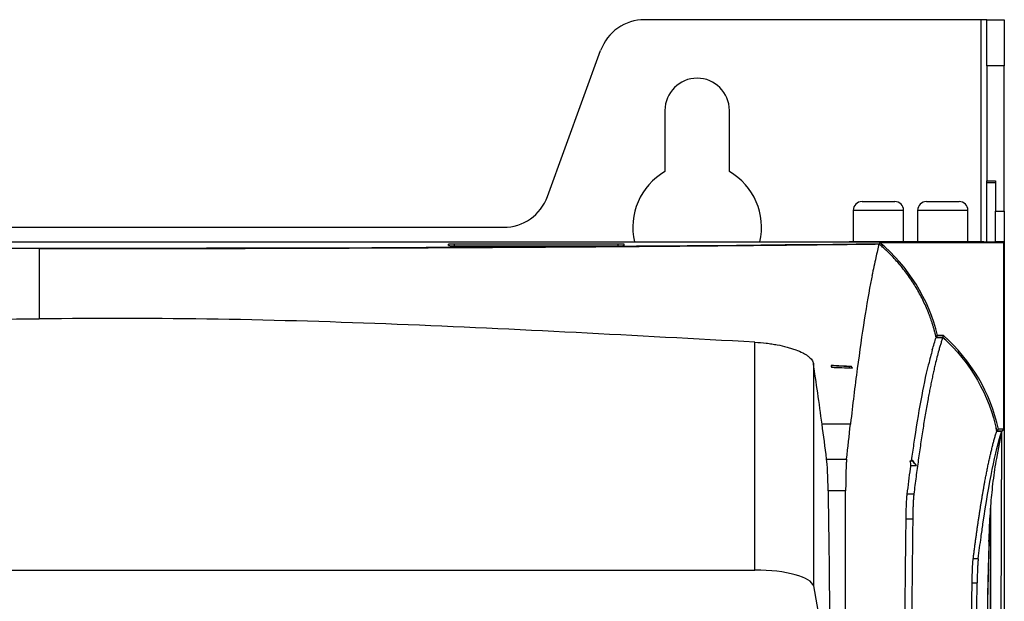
# Model space of a CAD drawing. Header units: millimetres. Extents: x 82 to 1002, y -172 to 1064.
# Tile 108 of 159: x 619 to 703, y 576 to 626. Entities that reach past the tile are written whole.
import ezdxf

# ---------------------------------------------------------------- set-up
doc = ezdxf.new("R2010")
doc.units = ezdxf.units.MM

msp = doc.modelspace()

# ---------------------------------------------------------------- linework, layer by layer
at = {"color": 7, "linetype": 'Continuous', "lineweight": 25}
for p, q in [((701.209, 625.778), (672.47, 625.778)), ((701.709, 625.778), (701.209, 625.778)), ((701.709, 625.778), (703.209, 625.778)), ((701.709, 621.83), (701.709, 625.778)), ((703.209, 625.778), (703.209, 621.83)), ((664.167, 610.66), (668.711, 623.146)), ((701.709, 621.83), (701.709, 611.997)), ((703.209, 621.83), (701.709, 621.83)), ((703.209, 609.41), (703.209, 621.83)), ((674.209, 618.028), (674.209, 612.791)), ((679.709, 612.791), (679.709, 618.028)), ((701.709, 611.997), (702.459, 611.997)), ((701.709, 611.826), (701.709, 611.997)), ((702.459, 611.826), (701.709, 611.826)), ((701.709, 606.778), (701.709, 611.826)), ((702.459, 611.997), (702.459, 609.41)), ((691.053, 610.228), (693.853, 610.228)), ((696.553, 610.228), (699.353, 610.228)), ((690.303, 609.478), (690.303, 606.778)), ((694.603, 606.778), (694.603, 609.478)), ((695.803, 609.478), (695.803, 606.778)), ((700.103, 606.778), (700.103, 609.478)), ((702.459, 609.41), (703.209, 609.41)), ((702.459, 606.778), (702.459, 609.41)), ((703.209, 609.41), (703.209, 606.778)), ((581.009, 608.028), (660.408, 608.028)), ((703.2, 606.77), (538.217, 606.77)), ((552.459, 606.778), (688.959, 606.778)), ((688.959, 606.778), (688.959, 606.77)), ((688.959, 606.778), (689.459, 606.778)), ((689.459, 606.77), (689.459, 606.778)), ((689.459, 606.778), (689.959, 606.778)), ((701.459, 606.778), (689.959, 606.778)), ((692.552, 606.743), (692.505, 606.614)), ((692.552, 606.743), (703.174, 606.743)), ((701.459, 606.778), (701.959, 606.778)), ((701.959, 606.77), (701.959, 606.778)), ((702.459, 606.778), (702.459, 606.77)), ((703.209, 606.778), (702.459, 606.778)), ((703.2, 606.77), (703.174, 606.743)), ((703.174, 598.742), (703.174, 606.743)), ((703.2, 606.77), (703.2, 598.768)), ((703.209, 606.778), (703.209, 282.278)), ((655.709, 606.578), (655.709, 606.464)), ((670.209, 606.586), (656.209, 606.586)), ((656.209, 606.455), (670.209, 606.455)), ((670.709, 606.464), (670.709, 606.578)), ((692.504, 606.613), (692.505, 606.614)), ((697.38, 598.613), (697.947, 598.613)), ((697.387, 598.622), (697.51, 598.777)), ((697.951, 598.622), (697.387, 598.622)), ((698.01, 598.777), (697.51, 598.777)), ((697.951, 598.622), (698.01, 598.777)), ((703.2, 598.768), (703.174, 598.742)), ((703.174, 590.776), (703.174, 598.742)), ((703.2, 598.768), (703.2, 590.767)), ((681.895, 578.723), (681.895, 598.207)), ((686.888, 596.384), (686.888, 577.364)), ((688.43, 596.192), (688.407, 596.216)), ((688.43, 596.192), (688.43, 596.066)), ((690.133, 596.101), (690.142, 596.119)), ((690.058, 591.191), (687.634, 591.191)), ((702.563, 590.596), (702.709, 590.776)), ((703.174, 590.776), (702.709, 590.776)), ((703.174, 590.776), (702.994, 590.596)), ((703.2, 590.767), (702.994, 590.561)), ((703.2, 590.767), (703.2, 497.028)), ((702.556, 590.587), (702.985, 590.587)), ((702.561, 588.272), (702.985, 590.587)), ((702.994, 590.596), (702.563, 590.596)), ((702.736, 509.728), (702.985, 590.587)), ((702.744, 509.641), (702.994, 590.561)), ((702.994, 590.561), (702.994, 590.596)), ((688.027, 588.207), (689.731, 588.207)), ((695.361, 588.03), (695.139, 588.03)), ((695.227, 587.662), (695.697, 587.662)), ((695.386, 588.089), (695.285, 588.089)), ((695.361, 588.03), (695.386, 588.089)), ((689.649, 585.488), (688.15, 585.488)), ((695.476, 585.213), (694.909, 585.213)), ((701.906, 516.228), (702.069, 584.315)), ((701.9, 516.332), (702.061, 583.41)), ((694.816, 583.095), (695.383, 583.095)), ((700.979, 579.693), (700.55, 579.693)), ((558.777, 578.723), (681.895, 578.723)), ((686.888, 577.364), (688.345, 569.397)), ((700.458, 577.626), (700.886, 577.626))]:
    msp.add_line(p, q, dxfattribs=at)
at = {"color": 8, "linetype": 'Continuous', "lineweight": 25}
for p, q in [((701.209, 625.778), (701.209, 606.778)), ((694.603, 609.478), (690.303, 609.478)), ((700.103, 609.478), (695.803, 609.478)), ((689.959, 606.77), (689.959, 606.778)), ((701.459, 606.77), (701.459, 606.778)), ((655.711, 606.464), (655.709, 606.578)), ((656.209, 606.455), (656.209, 606.586)), ((670.209, 606.455), (670.209, 606.586)), ((670.707, 606.464), (670.709, 606.578))]:
    msp.add_line(p, q, dxfattribs=at)
at = {"color": 7, "linetype": 'Continuous', "lineweight": 25, "flags": 128}
for points in [[(692.505, 606.614), (688.546, 606.568), (684.486, 606.524), (680.332, 606.482), (676.091, 606.444), (671.767, 606.408), (667.369, 606.375), (662.901, 606.345), (658.371, 606.319), (653.786, 606.295), (649.152, 606.274), (644.476, 606.257), (639.765, 606.242), (635.025, 606.231), (630.265, 606.223), (625.49, 606.218), (620.709, 606.217), (615.927, 606.218)], [(690.133, 596.101), (689.921, 596.112), (689.708, 596.124), (689.495, 596.135), (689.282, 596.146), (689.069, 596.158), (688.856, 596.169), (688.643, 596.18), (688.43, 596.192)]]:
    msp.add_lwpolyline(points, dxfattribs=at)
at = {"color": 7, "linetype": 'Continuous', "lineweight": 25}
for centre, radius, start, end in [((672.47, 621.778), 4, 90, 160), ((676.959, 618.028), 2.75, 0, 180), ((676.959, 608.028), 5.5, 120, 193.13656), ((676.959, 608.028), 5.5, 346.86344, 60), ((660.408, 612.028), 4, 270, 340), ((691.053, 609.478), 0.75, 90, 180), ((693.853, 609.478), 0.75, 0, 90), ((696.553, 609.478), 0.75, 90, 180), ((699.353, 609.478), 0.75, 0, 90), ((682.935, 595.232), 15, 13.6708, 50.12368), ((688.059, 587.553), 15, 12.40657, 48.44004)]:
    msp.add_arc(centre, radius, start, end, dxfattribs=at)
for centre, major_axis, ratio, start_param, end_param in [((682.935, 595.278), (0, 14.834), 0.999995, 5.559428, 5.582045), ((682.935, 595.278), (0, 14.834), 0.999995, 4.939776, 4.960713), ((688.059, 587.599), (0, 14.811), 0.999995, 5.52644, 5.551812), ((682.012, 311.023), (0, 300), 0.052408, 5.890664, 5.917543), ((688.059, 587.599), (0, 14.811), 0.999995, 4.916155, 4.936651), ((687.946, 584.511), (0, 4), 0.052408, 4.958981, 5.890664), ((681.895, 577.289), (5, 0), 0.286745, 0.05236, 1.570796)]:
    msp.add_ellipse(centre, major_axis=major_axis, ratio=ratio, start_param=start_param, end_param=end_param, dxfattribs=at)
for points in [[(620.709, 606.208), (595.017, 606.208), (569.948, 606.346), (548.916, 606.604)], [(620.709, 606.208), (620.709, 604.293), (620.709, 602.289), (620.709, 600.192)], [(692.501, 606.604), (692.41, 606.232), (692.318, 605.847), (692.227, 605.441)], [(692.227, 605.441), (692.118, 604.955), (692.008, 604.437), (691.899, 603.886)], [(697.053, 597.543), (697.162, 597.927), (697.271, 598.27), (697.38, 598.613)], [(697.947, 598.613), (700.314, 596.49), (701.929, 593.678), (702.556, 590.587)], [(697.053, 597.544), (696.948, 597.161), (696.84, 596.746), (696.733, 596.299)], [(697.607, 597.495), (697.505, 597.126), (697.402, 596.727), (697.301, 596.299)], [(690.142, 596.119), (689.564, 596.152), (688.985, 596.184), (688.407, 596.216)], [(688.407, 596.216), (688.415, 596.166), (688.423, 596.116), (688.43, 596.066)], [(688.43, 596.066), (689.032, 596.042), (689.633, 596.019), (690.234, 595.996)], [(690.234, 595.996), (690.201, 596.031), (690.167, 596.066), (690.133, 596.101)], [(690.234, 595.996), (690.204, 596.037), (690.173, 596.078), (690.142, 596.119)], [(689.731, 588.207), (689.84, 589.235), (689.949, 590.23), (690.058, 591.191)], [(695.285, 588.089), (695.237, 588.069), (695.188, 588.05), (695.139, 588.03)], [(695.139, 588.03), (695.169, 587.908), (695.198, 587.785), (695.227, 587.663)], [(695.697, 587.662), (695.587, 587.786), (695.475, 587.909), (695.361, 588.03)], [(695.697, 587.662), (695.596, 587.806), (695.492, 587.948), (695.386, 588.089)], [(688.15, 585.488), (688.22, 580.148), (688.285, 574.784), (688.345, 569.397)], [(689.649, 556.003), (689.649, 565.926), (689.649, 575.766), (689.649, 585.488)], [(700.372, 509.292), (700.429, 532.33), (700.602, 555.212), (700.886, 577.626)]]:
    msp.add_open_spline(points, degree=3, dxfattribs=at)
for points, knots in [([(620.709, 606.208), (620.966, 606.208), (621.48, 606.208), (622.253, 606.208), (623.025, 606.208), (623.798, 606.209), (624.571, 606.209), (625.345, 606.21), (626.118, 606.21), (626.893, 606.211), (627.667, 606.211), (628.442, 606.212), (629.217, 606.213), (629.993, 606.214), (630.769, 606.215), (631.544, 606.216), (632.32, 606.218), (633.096, 606.219), (633.872, 606.22), (634.647, 606.222), (635.423, 606.224), (636.199, 606.225), (636.974, 606.227), (637.75, 606.229), (638.526, 606.231), (639.301, 606.233), (640.076, 606.235), (640.851, 606.237), (641.626, 606.239), (642.4, 606.242), (643.174, 606.244), (643.948, 606.247), (644.721, 606.249), (645.493, 606.252), (646.265, 606.255), (647.037, 606.258), (647.808, 606.261), (648.579, 606.264), (649.35, 606.267), (650.119, 606.27), (650.888, 606.273), (651.656, 606.277), (652.423, 606.28), (653.19, 606.284), (653.955, 606.287), (654.72, 606.291), (655.484, 606.295), (656.247, 606.299), (657.01, 606.303), (657.771, 606.307), (658.532, 606.311), (659.291, 606.315), (660.049, 606.32), (660.806, 606.324), (661.562, 606.329), (662.317, 606.333), (663.07, 606.338), (663.822, 606.343), (664.573, 606.348), (665.323, 606.352), (666.072, 606.357), (666.819, 606.363), (667.565, 606.368), (668.309, 606.373), (669.052, 606.378), (669.793, 606.384), (670.532, 606.389), (671.27, 606.395), (672.007, 606.401), (672.741, 606.407), (673.474, 606.412), (674.206, 606.418), (674.935, 606.424), (675.663, 606.431), (676.39, 606.437), (677.114, 606.443), (677.836, 606.45), (678.556, 606.456), (679.275, 606.463), (679.991, 606.469), (680.705, 606.476), (681.417, 606.483), (682.127, 606.49), (682.835, 606.497), (683.541, 606.504), (684.244, 606.511), (684.946, 606.518), (685.645, 606.526), (686.342, 606.533), (687.036, 606.541), (687.728, 606.548), (688.417, 606.556), (689.104, 606.564), (689.789, 606.571), (690.471, 606.579), (691.15, 606.587), (691.827, 606.596), (692.276, 606.601), (692.501, 606.604)], [0, 0, 0, 0, 0.010092, 0.020188, 0.03029, 0.040398, 0.050512, 0.060632, 0.070759, 0.080894, 0.091036, 0.101186, 0.111345, 0.121512, 0.131688, 0.141868, 0.152053, 0.162244, 0.172441, 0.182644, 0.192854, 0.203071, 0.213296, 0.223529, 0.233771, 0.244021, 0.25428, 0.264543, 0.274812, 0.285086, 0.295366, 0.305652, 0.315946, 0.326246, 0.336554, 0.346869, 0.357194, 0.367527, 0.377868, 0.388215, 0.398567, 0.408924, 0.419287, 0.429657, 0.440033, 0.450416, 0.460807, 0.471206, 0.481613, 0.492029, 0.502453, 0.512883, 0.523318, 0.533758, 0.544204, 0.554657, 0.565116, 0.575582, 0.586056, 0.596538, 0.607028, 0.617527, 0.628034, 0.638547, 0.649065, 0.659588, 0.670117, 0.680652, 0.691195, 0.701744, 0.712301, 0.722865, 0.733439, 0.744021, 0.754612, 0.765207, 0.775808, 0.786414, 0.797026, 0.807644, 0.818269, 0.828901, 0.839541, 0.85019, 0.860846, 0.871512, 0.882186, 0.892864, 0.903547, 0.914236, 0.924931, 0.935632, 0.94634, 0.957056, 0.967779, 0.97851, 0.989251, 1, 1, 1, 1]), ([(656.209, 606.586), (656.143, 606.586), (656.078, 606.586), (655.957, 606.585), (655.901, 606.585), (655.809, 606.583), (655.772, 606.582), (655.722, 606.58), (655.709, 606.579), (655.709, 606.578)], [0, 0, 0, 0, 0.392699, 0.392699, 0.785398, 0.785398, 1.178097, 1.178097, 1.570796, 1.570796, 1.570796, 1.570796]), ([(655.709, 606.464), (655.709, 606.463), (655.722, 606.462), (655.772, 606.46), (655.809, 606.459), (655.901, 606.457), (655.957, 606.457), (656.078, 606.456), (656.143, 606.455), (656.209, 606.455)], [1.570796, 1.570796, 1.570796, 1.570796, 1.963495, 1.963495, 2.356194, 2.356194, 2.748894, 2.748894, 3.141593, 3.141593, 3.141593, 3.141593]), ([(670.709, 606.578), (670.709, 606.579), (670.696, 606.58), (670.645, 606.582), (670.608, 606.583), (670.516, 606.585), (670.46, 606.585), (670.339, 606.586), (670.274, 606.586), (670.209, 606.586)], [4.712389, 4.712389, 4.712389, 4.712389, 5.105088, 5.105088, 5.497787, 5.497787, 5.890486, 5.890486, 6.283185, 6.283185, 6.283185, 6.283185]), ([(670.209, 606.455), (670.274, 606.455), (670.339, 606.456), (670.46, 606.457), (670.516, 606.457), (670.608, 606.459), (670.645, 606.46), (670.696, 606.462), (670.709, 606.463), (670.709, 606.464)], [3.141593, 3.141593, 3.141593, 3.141593, 3.534292, 3.534292, 3.926991, 3.926991, 4.31969, 4.31969, 4.712389, 4.712389, 4.712389, 4.712389]), ([(697.38, 598.613), (697.36, 598.699), (697.32, 598.87), (697.255, 599.126), (697.185, 599.38), (697.11, 599.633), (697.031, 599.884), (696.947, 600.134), (696.859, 600.383), (696.766, 600.63), (696.628, 600.978), (696.437, 601.423), (696.18, 601.959), (695.901, 602.485), (695.501, 603.171), (695.06, 603.832), (694.579, 604.465), (694.2, 604.926), (693.802, 605.371), (693.432, 605.752), (693.098, 606.075), (692.804, 606.344), (692.602, 606.517), (692.501, 606.604)], [0, 0, 0, 0, 0.027818, 0.055606, 0.083372, 0.111126, 0.138876, 0.166631, 0.1944, 0.222192, 0.250016, 0.312502, 0.375016, 0.437503, 0.500017, 0.624993, 0.687479, 0.749994, 0.81248, 0.874995, 0.916662, 0.95832, 1, 1, 1, 1]), ([(691.901, 603.884), (691.884, 603.801), (691.459, 601.619), (690.938, 598.299), (690.349, 593.691), (690.158, 592.059), (690.063, 591.235), (690.06, 591.212), (690.058, 591.19)], [0.6155199, 0.6155199, 0.6155199, 0.6155199, 0.6231093, 0.8135432, 0.8610103, 0.9060334, 0.9060334, 0.9072946, 0.9072946, 0.9072946, 0.9072946]), ([(558.777, 598.231), (563.933, 598.527), (569.09, 598.793), (579.408, 599.266), (584.568, 599.474), (594.891, 599.821), (600.053, 599.96), (610.38, 600.146), (615.544, 600.192), (620.709, 600.192)], [0, 0, 0, 0, 0.25, 0.25, 0.5, 0.5, 0.75, 0.75, 1, 1, 1, 1]), ([(681.895, 598.207), (676.8, 598.482), (671.705, 598.761), (661.513, 599.284), (656.416, 599.529), (646.218, 599.929), (641.117, 600.084), (630.913, 600.252), (625.811, 600.264), (620.709, 600.192)], [0, 0, 0, 0, 0.25, 0.25, 0.5, 0.5, 0.75, 0.75, 1, 1, 1, 1]), ([(697.947, 598.613), (697.931, 598.563), (697.898, 598.465), (697.849, 598.312), (697.8, 598.155), (697.751, 597.996), (697.703, 597.832), (697.655, 597.666), (697.623, 597.552), (697.607, 597.495)], [0, 0, 0, 0, 0.145542, 0.290189, 0.433941, 0.576799, 0.718761, 0.859828, 1, 1, 1, 1]), ([(681.895, 598.207), (682.224, 598.19), (682.547, 598.162), (683.021, 598.105), (683.178, 598.084), (683.488, 598.037), (683.642, 598.011), (684.089, 597.927), (684.371, 597.864), (684.77, 597.757), (684.9, 597.719), (685.148, 597.641), (685.267, 597.601), (685.605, 597.476), (685.808, 597.388), (686.079, 597.247), (686.163, 597.199), (686.317, 597.103), (686.387, 597.054), (686.578, 596.905), (686.68, 596.803), (686.827, 596.594), (686.872, 596.489), (686.888, 596.384)], [0, 0, 0, 0, 0.125, 0.125, 0.1875, 0.1875, 0.25, 0.25, 0.375, 0.375, 0.4375, 0.4375, 0.5, 0.5, 0.625, 0.625, 0.6875, 0.6875, 0.75, 0.75, 0.875, 0.875, 1, 1, 1, 1]), ([(687.634, 591.19), (687.511, 592.101), (687.387, 593.003), (687.139, 594.737), (687.014, 595.573), (686.888, 596.384)], [0, 0, 0, 0, 0.5, 0.5, 1, 1, 1, 1]), ([(695.285, 588.088), (695.353, 588.573), (695.821, 591.843), (696.307, 594.487), (696.728, 596.276), (696.734, 596.298)], [0.6771705, 0.6771705, 0.6771705, 0.6771705, 0.7092713, 0.8997051, 0.9020887, 0.9020887, 0.9020887, 0.9020887]), ([(697.301, 596.299), (697.284, 596.229), (697.251, 596.09), (697.202, 595.877), (697.154, 595.661), (697.105, 595.442), (697.058, 595.22), (697.01, 594.996), (696.963, 594.77), (696.917, 594.541), (696.87, 594.31), (696.825, 594.077), (696.779, 593.841), (696.734, 593.604), (696.668, 593.249), (696.582, 592.769), (696.474, 592.151), (696.368, 591.518), (696.264, 590.87), (696.161, 590.207), (696.059, 589.531), (695.958, 588.841), (695.859, 588.139), (695.761, 587.425), (695.665, 586.7), (695.57, 585.965), (695.507, 585.463), (695.476, 585.213)], [0, 0, 0, 0, 0.026437, 0.052679, 0.078726, 0.104577, 0.130232, 0.155692, 0.180956, 0.206025, 0.230899, 0.255577, 0.280059, 0.304346, 0.328438, 0.387391, 0.445801, 0.503668, 0.56099, 0.617769, 0.674004, 0.729696, 0.784844, 0.839449, 0.893509, 0.947027, 1, 1, 1, 1]), ([(700.55, 579.693), (700.566, 579.812), (700.596, 580.052), (700.643, 580.407), (700.689, 580.76), (700.736, 581.11), (700.783, 581.456), (700.831, 581.8), (700.879, 582.14), (700.927, 582.477), (700.976, 582.811), (701.025, 583.142), (701.075, 583.468), (701.125, 583.791), (701.175, 584.111), (701.226, 584.426), (701.277, 584.738), (701.328, 585.045), (701.38, 585.348), (701.432, 585.647), (701.484, 585.942), (701.545, 586.276), (701.615, 586.648), (701.693, 587.054), (701.773, 587.453), (701.855, 587.843), (701.938, 588.225), (702.022, 588.597), (702.108, 588.959), (702.195, 589.31), (702.283, 589.65), (702.373, 589.977), (702.464, 590.292), (702.525, 590.488), (702.556, 590.587)], [0, 0, 0, 0, 0.023699, 0.047535, 0.071508, 0.095617, 0.119864, 0.144247, 0.168767, 0.193424, 0.218218, 0.243149, 0.268216, 0.29342, 0.318761, 0.344239, 0.369854, 0.395605, 0.421494, 0.447519, 0.473681, 0.49998, 0.53841, 0.577428, 0.617035, 0.657231, 0.698016, 0.73939, 0.781353, 0.823905, 0.867045, 0.910775, 0.955093, 1, 1, 1, 1]), ([(700.979, 579.693), (701.06, 580.329), (701.141, 580.943), (701.277, 581.928), (701.332, 582.311), (701.906, 586.228), (702.44, 588.874), (702.985, 590.587)], [0, 0, 0, 0, 0.0446845, 0.0446845, 0.0744293, 0.0744293, 0.3564309, 0.3564309, 0.3564309, 0.3564309]), ([(701.897, 581.164), (701.911, 581.534), (701.938, 582.287), (702, 583.406), (702.075, 584.44), (702.165, 585.431), (702.272, 586.384), (702.403, 587.358), (702.507, 587.959), (702.561, 588.272)], [0, 0, 0, 0, 0.114996, 0.233989, 0.3704, 0.493552, 0.641907, 0.813974, 1, 1, 1, 1]), ([(689.731, 588.207), (689.729, 588.189), (689.725, 588.152), (689.72, 588.092), (689.714, 588.027), (689.709, 587.957), (689.704, 587.883), (689.7, 587.803), (689.695, 587.72), (689.691, 587.631), (689.687, 587.538), (689.683, 587.441), (689.679, 587.34), (689.675, 587.235), (689.672, 587.127), (689.669, 587.015), (689.666, 586.899), (689.663, 586.781), (689.661, 586.66), (689.658, 586.536), (689.656, 586.41), (689.654, 586.282), (689.653, 586.152), (689.652, 586.021), (689.651, 585.889), (689.65, 585.756), (689.65, 585.622), (689.649, 585.532), (689.649, 585.488)], [0, 0, 0, 0, 0.037239, 0.074771, 0.112573, 0.150619, 0.188886, 0.227348, 0.265982, 0.304762, 0.343664, 0.382664, 0.421737, 0.460859, 0.500006, 0.539152, 0.578274, 0.617347, 0.656346, 0.695247, 0.734026, 0.772658, 0.811119, 0.849384, 0.887429, 0.92523, 0.962761, 1, 1, 1, 1]), ([(694.909, 585.199), (694.909, 585.199), (694.909, 585.199), (695.001, 585.969), (695.107, 586.785), (695.214, 587.57), (695.227, 587.663)], [0.61677841, 0.61677841, 0.61677841, 0.61677841, 0.61678106, 0.61678106, 0.66180419, 0.66782989, 0.66782989, 0.66782989, 0.66782989]), ([(694.816, 583.095), (694.816, 583.095), (694.818, 583.207), (694.824, 583.67), (694.843, 584.286), (694.874, 584.881), (694.897, 585.099), (694.909, 585.199)], [0.59439492, 0.59439492, 0.59439492, 0.59439492, 0.59439499, 0.59711218, 0.60559474, 0.61088781, 0.61677841, 0.61677841, 0.61677841, 0.61677841]), ([(695.476, 585.213), (695.474, 585.197), (695.47, 585.165), (695.464, 585.112), (695.459, 585.056), (695.454, 584.997), (695.449, 584.935), (695.444, 584.87), (695.439, 584.803), (695.435, 584.735), (695.431, 584.664), (695.427, 584.592), (695.423, 584.519), (695.419, 584.445), (695.414, 584.332), (695.408, 584.176), (695.401, 583.971), (695.395, 583.759), (695.39, 583.542), (695.386, 583.321), (695.384, 583.17), (695.383, 583.095)], [0, 0, 0, 0, 0.042305, 0.083971, 0.125, 0.165391, 0.205143, 0.244258, 0.282734, 0.320573, 0.357774, 0.394337, 0.430263, 0.465551, 0.500201, 0.586239, 0.67118, 0.755026, 0.837777, 0.919434, 1, 1, 1, 1]), ([(694.524, 553.659), (694.584, 560.796), (694.654, 568.241), (694.735, 575.778), (694.741, 576.364), (694.749, 577.139), (694.758, 577.916), (694.766, 578.691), (694.772, 579.166), (694.785, 580.386), (694.801, 581.728), (694.813, 582.848), (694.816, 583.095)], [0.3601205, 0.3601205, 0.3601205, 0.3601205, 0.5295969, 0.5375459, 0.5405542, 0.5436245, 0.5561126, 0.559183, 0.5621914, 0.5675242, 0.5884309, 0.5943949, 0.5943949, 0.5943949, 0.5943949]), ([(695.383, 583.095), (695.378, 582.627), (695.367, 581.689), (695.351, 580.283), (695.336, 578.875), (695.32, 577.467), (695.305, 576.058), (695.29, 574.649), (695.275, 573.238), (695.26, 571.828), (695.246, 570.416), (695.232, 569.005), (695.218, 567.592), (695.204, 566.179), (695.19, 564.765), (695.177, 563.351), (695.164, 561.936), (695.151, 560.521), (695.138, 559.105), (695.126, 557.689), (695.114, 556.272), (695.101, 554.855), (695.09, 553.438), (695.078, 552.019), (695.067, 550.601), (695.055, 549.182), (695.044, 547.763), (695.034, 546.343), (695.023, 544.923), (695.013, 543.502), (695.003, 542.081), (694.993, 540.66), (694.983, 539.238), (694.974, 537.816), (694.964, 536.394), (694.955, 534.971), (694.947, 533.548), (694.938, 532.125), (694.929, 530.702), (694.921, 529.278), (694.913, 527.854), (694.906, 526.43), (694.898, 525.006), (694.891, 523.581), (694.884, 522.156), (694.877, 520.731), (694.87, 519.306), (694.864, 517.881), (694.857, 516.455), (694.851, 515.029), (694.845, 513.604), (694.84, 512.178), (694.834, 510.752), (694.829, 509.326), (694.826, 508.375), (694.824, 507.899)], [0, 0, 0, 0, 0.018935, 0.037868, 0.056798, 0.075725, 0.09465, 0.113572, 0.132491, 0.151408, 0.170323, 0.189235, 0.208144, 0.22705, 0.245954, 0.264856, 0.283755, 0.302651, 0.321545, 0.340436, 0.359324, 0.37821, 0.397094, 0.415975, 0.434853, 0.453728, 0.472601, 0.491472, 0.51034, 0.529205, 0.548068, 0.566928, 0.585785, 0.60464, 0.623493, 0.642343, 0.66119, 0.680035, 0.698877, 0.717716, 0.736553, 0.755387, 0.774219, 0.793048, 0.811875, 0.830699, 0.849521, 0.86834, 0.887156, 0.90597, 0.924781, 0.94359, 0.962396, 0.981199, 1, 1, 1, 1]), ([(701.986, 583.112), (701.977, 582.9), (701.939, 581.992), (701.877, 580.073), (701.821, 577.879), (701.789, 576.791), (701.78, 576.158), (701.774, 575.175), (701.771, 573.807), (701.759, 568.417), (701.738, 559.677), (701.717, 547.45), (701.701, 535.543), (701.689, 523.566), (701.686, 515.547), (701.685, 511.537)], [0, 0, 0, 0, 0.029159, 0.12442, 0.205032, 0.220741, 0.230543, 0.240329, 0.259864, 0.279496, 0.434502, 0.575477, 0.716452, 0.858226, 1, 1, 1, 1]), ([(701.9, 581.226), (701.872, 580.347), (701.839, 579.251), (701.8, 577.674), (701.78, 577.022), (701.768, 575.329), (701.765, 573.482), (701.76, 571.65), (701.756, 569.804), (701.745, 565.194), (701.728, 557.324), (701.709, 546.15), (701.694, 534.454), (701.683, 522.715), (701.68, 514.868), (701.679, 510.944)], [0, 0, 0, 0, 0.097772, 0.121872, 0.145793, 0.169023, 0.193122, 0.217226, 0.241326, 0.265423, 0.397907, 0.548399, 0.698878, 0.849395, 1, 1, 1, 1]), ([(700.458, 577.626), (700.458, 577.667), (700.459, 577.749), (700.461, 577.87), (700.464, 577.991), (700.467, 578.112), (700.47, 578.232), (700.473, 578.351), (700.476, 578.469), (700.48, 578.584), (700.484, 578.698), (700.489, 578.809), (700.494, 578.918), (700.499, 579.022), (700.504, 579.124), (700.51, 579.221), (700.516, 579.314), (700.522, 579.401), (700.529, 579.484), (700.536, 579.56), (700.543, 579.631), (700.548, 579.672), (700.55, 579.693)], [0, 0, 0, 0, 0.044395, 0.089378, 0.134951, 0.181113, 0.227865, 0.275207, 0.323138, 0.37166, 0.420771, 0.470474, 0.520767, 0.57165, 0.623124, 0.67519, 0.727846, 0.781094, 0.834933, 0.889364, 0.944386, 1, 1, 1, 1]), ([(700.979, 579.693), (700.977, 579.677), (700.974, 579.646), (700.968, 579.594), (700.963, 579.54), (700.958, 579.482), (700.953, 579.422), (700.948, 579.36), (700.943, 579.295), (700.939, 579.228), (700.935, 579.159), (700.931, 579.089), (700.927, 579.018), (700.923, 578.946), (700.918, 578.836), (700.912, 578.684), (700.905, 578.484), (700.899, 578.277), (700.894, 578.064), (700.89, 577.847), (700.887, 577.7), (700.886, 577.626)], [0, 0, 0, 0, 0.0423498, 0.084054, 0.1251126, 0.1655256, 0.2052931, 0.2444151, 0.2828916, 0.3207227, 0.3579084, 0.3944488, 0.430344, 0.4655939, 0.5001986, 0.5863158, 0.6713048, 0.7551667, 0.8379025, 0.9195132, 1, 1, 1, 1]), ([(699.943, 509.292), (699.944, 509.734), (699.946, 510.618), (699.95, 511.944), (699.954, 513.27), (699.958, 514.596), (699.963, 515.921), (699.967, 517.247), (699.972, 518.572), (699.978, 519.897), (699.983, 521.222), (699.989, 522.546), (699.995, 523.871), (700.001, 525.195), (700.007, 526.519), (700.014, 527.842), (700.021, 529.165), (700.028, 530.488), (700.036, 531.811), (700.044, 533.133), (700.052, 534.454), (700.06, 535.775), (700.069, 537.096), (700.077, 538.417), (700.086, 539.737), (700.096, 541.056), (700.105, 542.375), (700.122, 544.678), (700.148, 547.963), (700.184, 552.227), (700.223, 556.484), (700.265, 560.733), (700.309, 564.973), (700.356, 569.201), (700.395, 572.577), (700.426, 575.106), (700.443, 576.509), (700.454, 577.349), (700.458, 577.626)], [0, 0, 0, 0, 0.019202, 0.038407, 0.057614, 0.076823, 0.096034, 0.115248, 0.134463, 0.153681, 0.172902, 0.192124, 0.211349, 0.230576, 0.249805, 0.269037, 0.288271, 0.307507, 0.326745, 0.345986, 0.365229, 0.384474, 0.403721, 0.422971, 0.442223, 0.461477, 0.480733, 0.499992, 0.56241, 0.624871, 0.687375, 0.749921, 0.8124, 0.874933, 0.937458, 0.962473, 0.987622, 1, 1, 1, 1])]:
    msp.add_open_spline(points, degree=3, knots=knots, dxfattribs=at)

doc.saveas('drawing.dxf')
